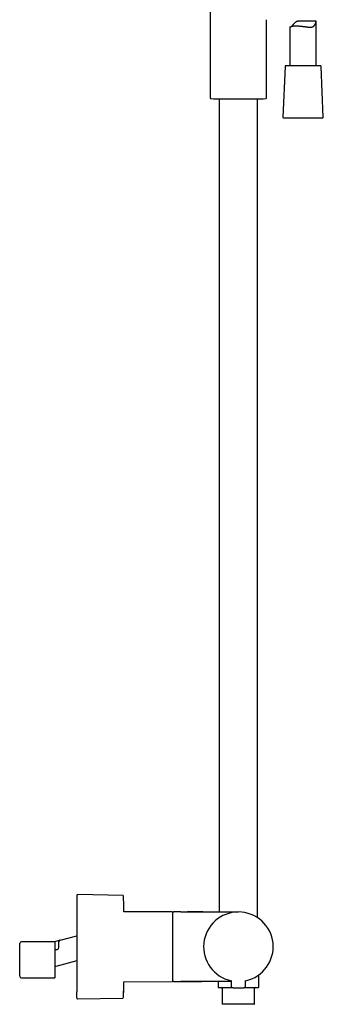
# Model space of a CAD drawing. Header units: millimetres. Extents: x 8 to 1847, y 12 to 2706.
# Tile 20 of 22: x 1171 to 1346, y 1472 to 2038. Entities that reach past the tile are written whole.
import ezdxf

# ---------------------------------------------------------------- set-up
doc = ezdxf.new("R2010")
doc.units = ezdxf.units.MM

msp = doc.modelspace()

# ---------------------------------------------------------------- linework, layer by layer
at = {"color": 7, "linetype": 'Continuous', "lineweight": 30}
for p, q in [((1280.68, 2108.24), (1280.68, 1993.59)), ((1312.98, 1993.59), (1312.98, 2038.5)), ((1326.47, 2034.23), (1326.47, 2012.01)), ((1341.37, 2037.69), (1331.93, 2037.69)), ((1341.47, 2012.01), (1341.47, 2037.55)), ((1323.6, 2011.53), (1322.34, 1982.53)), ((1328.69, 2012.01), (1324.1, 2012.01)), ((1343.84, 2012.01), (1328.69, 2012.01)), ((1345.6, 1982.53), (1344.34, 2011.53)), ((1281.15, 1993.09), (1282.52, 1993.03)), ((1282.52, 1993.03), (1311.14, 1993.03)), ((1285.83, 1993.03), (1285.83, 1525.31)), ((1307.83, 1522.01), (1307.83, 1993.03)), ((1311.14, 1993.03), (1312.5, 1993.09)), ((1322.84, 1982.01), (1345.1, 1982.01)), ((1230.35, 1534.87), (1204.48, 1535.3)), ((1258.83, 1525.31), (1230.97, 1525.43)), ((1263.83, 1525.31), (1259.63, 1525.31)), ((1263.83, 1525.31), (1296.83, 1525.31)), ((1171.17, 1497.81), (1171.17, 1507.21)), ((1191.15, 1508.21), (1172.17, 1508.21)), ((1194.42, 1509.08), (1191.15, 1508.21)), ((1191.27, 1508.15), (1191.27, 1487.41)), ((1193.67, 1504.8), (1193.67, 1506.97)), ((1194.42, 1509.08), (1203.98, 1511.64)), ((1191.55, 1503.8), (1192.67, 1503.8)), ((1171.17, 1488.41), (1171.17, 1497.81)), ((1203.98, 1497.15), (1191.92, 1493.92)), ((1203.92, 1497.13), (1203.98, 1497.15)), ((1172.17, 1487.41), (1191.27, 1487.41)), ((1230.97, 1485.18), (1258.83, 1485.3)), ((1259.63, 1485.31), (1263.83, 1485.31)), ((1292.71, 1485.31), (1263.83, 1485.31)), ((1275.51, 1485.31), (1275.68, 1485.31)), ((1285.18, 1485.31), (1285.18, 1482.11)), ((1292.7, 1485.91), (1292.73, 1482.59)), ((1300.92, 1482.59), (1300.95, 1485.91)), ((1308.48, 1482.11), (1308.48, 1489.05)), ((1287.58, 1481.31), (1287.58, 1472.41)), ((1306.08, 1472.41), (1306.08, 1481.31)), ((1204.48, 1475.31), (1230.35, 1475.75)), ((1305.88, 1472.21), (1287.78, 1472.21))]:
    msp.add_line(p, q, dxfattribs=at)
at = {"color": 7, "linetype": 'Continuous', "lineweight": 30, "flags": 128}
for points in [[(1230.97, 1525.43), (1230.97, 1525.58), (1230.97, 1525.98)], [(1194.23, 1509.01), (1194.24, 1509.02), (1194.24, 1509.02), (1194.25, 1509.02), (1194.25, 1509.02), (1194.25, 1509.02), (1194.25, 1509.02), (1194.25, 1509.02)], [(1230.97, 1484.64), (1230.97, 1485.04), (1230.97, 1485.18)]]:
    msp.add_lwpolyline(points, dxfattribs=at)
at = {"color": 7, "linetype": 'Continuous', "lineweight": 30}
for centre, radius, start, end in [((1324.1, 2011.51), 0.5, 90, 177.5187), ((1343.84, 2011.51), 0.5, 2.4813, 90), ((1281.18, 1993.59), 0.5, 180, 267.337), ((1312.48, 1993.59), 0.5, 272.663, 0), ((1322.84, 1982.51), 0.5, 177.5187, 270), ((1345.1, 1982.51), 0.5, 270, 2.4813), ((1204.48, 1534.8), 0.5, 89.0452, 180), ((1230.34, 1534.37), 0.5, 1.3318, 89.044), ((1258.83, 1525.01), 0.3, 0, 89.75), ((1259.63, 1524.81), 0.5, 90, 180), ((1296.83, 1505.31), 20, 281.9053, 258.0947), ((1172.17, 1507.21), 1, 90, 180), ((1192.67, 1504.8), 1, 270, 0), ((1172.17, 1488.41), 1, 180, 270), ((1258.83, 1485.6), 0.3, 270.25, 0), ((1259.63, 1485.81), 0.5, 180, 270), ((1285.48, 1482.11), 0.3, 180, 270), ((1287.08, 1481.31), 0.5, 0, 90), ((1293.53, 1482.6), 0.8, 180.5, 263.2497), ((1300.12, 1482.6), 0.8, 276.7503, 359.5), ((1306.58, 1481.31), 0.5, 90, 180), ((1308.18, 1482.11), 0.3, 270, 0), ((1204.48, 1475.81), 0.5, 180, 270.9548), ((1230.34, 1476.25), 0.5, 270.956, 0), ((1287.78, 1472.41), 0.2, 180, 270), ((1305.88, 1472.41), 0.2, 270, 0)]:
    msp.add_arc(centre, radius, start, end, dxfattribs=at)
for points, knots in [([(1326.48, 2034.23), (1326.47, 2034.24), (1326.47, 2034.26), (1326.51, 2034.31), (1326.6, 2034.38), (1326.73, 2034.46), (1326.9, 2034.54), (1327.12, 2034.62), (1327.38, 2034.7), (1327.69, 2034.77), (1328.01, 2034.83), (1328.34, 2034.87), (1328.65, 2034.9), (1329.02, 2034.93), (1329.42, 2034.95), (1329.86, 2034.96), (1330.29, 2034.95), (1330.68, 2034.94), (1331.12, 2034.92), (1331.62, 2034.89), (1332.2, 2034.84), (1332.8, 2034.78), (1333.41, 2034.71), (1334.02, 2034.63), (1334.63, 2034.55), (1335.24, 2034.46), (1335.77, 2034.39), (1336.24, 2034.33), (1336.64, 2034.28), (1337.05, 2034.24), (1337.44, 2034.21), (1337.82, 2034.19), (1338.19, 2034.19), (1338.53, 2034.21), (1338.87, 2034.25), (1339.19, 2034.32), (1339.49, 2034.41), (1339.77, 2034.54), (1340.02, 2034.7), (1340.25, 2034.89), (1340.44, 2035.1), (1340.63, 2035.36), (1340.81, 2035.66), (1340.99, 2036.01), (1341.14, 2036.36), (1341.25, 2036.66), (1341.33, 2036.91), (1341.39, 2037.11), (1341.43, 2037.28), (1341.46, 2037.43), (1341.47, 2037.55), (1341.47, 2037.62), (1341.44, 2037.67), (1341.4, 2037.69), (1341.37, 2037.69), (1341.37, 2037.69)], [0, 0, 0, 0, 0.009775, 0.032302, 0.055135, 0.077653, 0.100303, 0.123156, 0.146285, 0.17077, 0.192551, 0.211364, 0.230261, 0.246112, 0.269816, 0.290899, 0.309108, 0.327395, 0.342732, 0.365904, 0.389397, 0.413051, 0.437034, 0.460702, 0.484685, 0.508827, 0.533296, 0.548648, 0.565658, 0.582731, 0.600002, 0.61735, 0.63326, 0.650055, 0.66695, 0.684013, 0.701205, 0.718029, 0.734993, 0.752173, 0.769492, 0.784261, 0.806574, 0.828966, 0.851516, 0.874134, 0.889314, 0.90419, 0.919146, 0.93427, 0.949549, 0.964449, 0.979489, 0.994712, 1, 1, 1, 1]), ([(1331.93, 2037.68), (1331.84, 2037.68), (1331.63, 2037.69), (1331.33, 2037.66), (1331.02, 2037.61), (1330.71, 2037.54), (1330.42, 2037.44), (1330.15, 2037.32), (1329.89, 2037.17), (1329.64, 2037.01), (1329.35, 2036.78), (1329.02, 2036.49), (1328.67, 2036.13), (1328.36, 2035.78), (1328.08, 2035.46), (1327.85, 2035.19), (1327.64, 2034.96), (1327.47, 2034.79), (1327.38, 2034.71), (1327.35, 2034.68)], [0, 0, 0, 0, 0.043068, 0.0918696, 0.140961, 0.190568, 0.2405813, 0.2893503, 0.3384526, 0.3879505, 0.4376401, 0.5242443, 0.6112489, 0.6991662, 0.7727662, 0.8466025, 0.9060951, 0.9684268, 1, 1, 1, 1]), ([(1203.98, 1534.79), (1203.98, 1534.79), (1203.98, 1534.79), (1203.98, 1534.76), (1203.98, 1534.71), (1203.98, 1534.61), (1203.98, 1534.48), (1203.98, 1534.31), (1203.98, 1534.11), (1203.98, 1533.88), (1203.98, 1533.59), (1203.98, 1533.24), (1203.98, 1532.83), (1203.98, 1532.37), (1203.98, 1531.86), (1203.98, 1531.34), (1203.98, 1530.82), (1203.98, 1530.31), (1203.98, 1529.77), (1203.98, 1529.2), (1203.98, 1528.61), (1203.98, 1528), (1203.98, 1527.39), (1203.98, 1526.77), (1203.98, 1526.13), (1203.98, 1525.47), (1203.98, 1524.8), (1203.98, 1524.11), (1203.98, 1523.33), (1203.98, 1522.46), (1203.98, 1521.48), (1203.98, 1520.48), (1203.98, 1519.54), (1203.98, 1518.68), (1203.98, 1517.91), (1203.98, 1517.12), (1203.98, 1516.33), (1203.98, 1515.52), (1203.98, 1514.69), (1203.98, 1513.73), (1203.98, 1512.63), (1203.98, 1511.41), (1203.98, 1510.17), (1203.98, 1509.06), (1203.98, 1508.08), (1203.98, 1507.23), (1203.98, 1506.38), (1203.98, 1505.53), (1203.98, 1504.68), (1203.98, 1503.83), (1203.98, 1502.92), (1203.98, 1501.97), (1203.98, 1500.96), (1203.98, 1499.96), (1203.98, 1498.97), (1203.98, 1497.98), (1203.98, 1496.94), (1203.98, 1495.84), (1203.98, 1494.69), (1203.98, 1493.57), (1203.98, 1492.46), (1203.98, 1491.44), (1203.98, 1490.51), (1203.98, 1489.66), (1203.98, 1488.83), (1203.98, 1488.01), (1203.98, 1487.22), (1203.98, 1486.46), (1203.98, 1485.75), (1203.98, 1485.07), (1203.98, 1484.42), (1203.98, 1483.78), (1203.98, 1483.17), (1203.98, 1482.58), (1203.98, 1481.96), (1203.98, 1481.31), (1203.98, 1480.64), (1203.98, 1480.01), (1203.98, 1479.62), (1203.98, 1479.42)], [0, 0, 0, 0, 0.008041, 0.018968, 0.029917, 0.042965, 0.055982, 0.068982, 0.081982, 0.094997, 0.108041, 0.123694, 0.139307, 0.154904, 0.170514, 0.186163, 0.198939, 0.211684, 0.224414, 0.237144, 0.249887, 0.262659, 0.274431, 0.286178, 0.297912, 0.309644, 0.321385, 0.333146, 0.344421, 0.35966, 0.374879, 0.390105, 0.40536, 0.416463, 0.427545, 0.438615, 0.449684, 0.46076, 0.471854, 0.483463, 0.499617, 0.515748, 0.531886, 0.548061, 0.559013, 0.569943, 0.580857, 0.591767, 0.602681, 0.613608, 0.624557, 0.637605, 0.650622, 0.663623, 0.676622, 0.689637, 0.702681, 0.718335, 0.733947, 0.749545, 0.765155, 0.780804, 0.793579, 0.806324, 0.819054, 0.831784, 0.844527, 0.857299, 0.869071, 0.880818, 0.892552, 0.904284, 0.916025, 0.927786, 0.93906, 0.954298, 0.969518, 0.984743, 1, 1, 1, 1]), ([(1259.13, 1514.75), (1259.13, 1514.87), (1259.13, 1515.12), (1259.13, 1515.48), (1259.13, 1515.84), (1259.13, 1516.19), (1259.13, 1516.54), (1259.13, 1516.89), (1259.13, 1517.32), (1259.13, 1517.82), (1259.13, 1518.25), (1259.13, 1518.55), (1259.13, 1518.72), (1259.13, 1518.88), (1259.13, 1519.05), (1259.13, 1519.29), (1259.13, 1519.59), (1259.13, 1519.95), (1259.13, 1520.31), (1259.13, 1520.65), (1259.13, 1520.98), (1259.13, 1521.3), (1259.13, 1521.62), (1259.13, 1521.92), (1259.13, 1522.2), (1259.13, 1522.48), (1259.13, 1522.74), (1259.13, 1523), (1259.13, 1523.25), (1259.13, 1523.51), (1259.13, 1523.75), (1259.13, 1523.98), (1259.13, 1524.19), (1259.13, 1524.38), (1259.13, 1524.55), (1259.13, 1524.69), (1259.13, 1524.81), (1259.13, 1524.9), (1259.13, 1524.97), (1259.13, 1525), (1259.13, 1525), (1259.13, 1525)], [0, 0, 0, 0, 0.019907, 0.039796, 0.059676, 0.079557, 0.099447, 0.119355, 0.141235, 0.17589, 0.210526, 0.221416, 0.23231, 0.24321, 0.254118, 0.265034, 0.290434, 0.315797, 0.341142, 0.366487, 0.391852, 0.417254, 0.444324, 0.469632, 0.49495, 0.520848, 0.547544, 0.574241, 0.600962, 0.632857, 0.664744, 0.69666, 0.730051, 0.763432, 0.796845, 0.831636, 0.866413, 0.901225, 0.937274, 0.973307, 1, 1, 1, 1]), ([(1276.35, 1525.31), (1275.89, 1525.31), (1274.97, 1525.31), (1273.6, 1525.3), (1272.25, 1525.3), (1270.93, 1525.3), (1269.71, 1525.3), (1268.59, 1525.3), (1267.57, 1525.3), (1266.59, 1525.29), (1265.63, 1525.29), (1264.72, 1525.29), (1264.12, 1525.28), (1263.83, 1525.28)], [0, 0, 0, 0, 0.1109358, 0.2204352, 0.3281232, 0.4336255, 0.5365694, 0.6201337, 0.7014498, 0.7803051, 0.8564881, 0.9297891, 1, 1, 1, 1]), ([(1259.13, 1485.61), (1259.13, 1485.61), (1259.13, 1485.6), (1259.13, 1485.63), (1259.13, 1485.68), (1259.13, 1485.76), (1259.13, 1485.88), (1259.13, 1486.03), (1259.13, 1486.23), (1259.13, 1486.48), (1259.13, 1486.79), (1259.13, 1487.15), (1259.13, 1487.56), (1259.13, 1487.98), (1259.13, 1488.42), (1259.13, 1488.86), (1259.13, 1489.32), (1259.13, 1489.81), (1259.13, 1490.33), (1259.13, 1490.87), (1259.13, 1491.43), (1259.13, 1492.01), (1259.13, 1492.6), (1259.13, 1493.22), (1259.13, 1493.85), (1259.13, 1494.49), (1259.13, 1495.14), (1259.13, 1495.8), (1259.13, 1496.46), (1259.13, 1497.13), (1259.13, 1497.8), (1259.13, 1498.45), (1259.13, 1499.06), (1259.13, 1499.63), (1259.13, 1500.21), (1259.13, 1500.78), (1259.13, 1501.35), (1259.13, 1501.92), (1259.13, 1502.5), (1259.13, 1503.1), (1259.13, 1503.71), (1259.13, 1504.31), (1259.13, 1504.91), (1259.13, 1505.49), (1259.13, 1506.06), (1259.13, 1506.71), (1259.13, 1507.44), (1259.13, 1508.07), (1259.13, 1508.51), (1259.13, 1508.77), (1259.13, 1509.02), (1259.13, 1509.28), (1259.13, 1509.6), (1259.13, 1510), (1259.13, 1510.46), (1259.13, 1510.91), (1259.13, 1511.37), (1259.13, 1511.82), (1259.13, 1512.25), (1259.13, 1512.77), (1259.13, 1513.37), (1259.13, 1514.07), (1259.13, 1514.52), (1259.13, 1514.75)], [0, 0, 0, 0, 0.004849, 0.024046, 0.043233, 0.062441, 0.082077, 0.101702, 0.121348, 0.145272, 0.16919, 0.193224, 0.217324, 0.241447, 0.261541, 0.281625, 0.301731, 0.32167, 0.341598, 0.361549, 0.381184, 0.400809, 0.420456, 0.439653, 0.45884, 0.478048, 0.496689, 0.515322, 0.533974, 0.551964, 0.569948, 0.587949, 0.602751, 0.617546, 0.632348, 0.646827, 0.66096, 0.675095, 0.689243, 0.704305, 0.719364, 0.734434, 0.748814, 0.763091, 0.777376, 0.790803, 0.811001, 0.831182, 0.837528, 0.843876, 0.850229, 0.856587, 0.862951, 0.874601, 0.886237, 0.897868, 0.909499, 0.921138, 0.932791, 0.943429, 0.962282, 0.98113, 1, 1, 1, 1]), ([(1191.15, 1508.2), (1191.15, 1508.21), (1191.15, 1508.21), (1191.17, 1508.2), (1191.21, 1508.18), (1191.25, 1508.16), (1191.27, 1508.15)], [0, 0, 0, 0, 0.037063, 0.39113, 0.694738, 1, 1, 1, 1]), ([(1193.67, 1506.97), (1193.67, 1507.05), (1193.67, 1507.22), (1193.67, 1507.45), (1193.67, 1507.66), (1193.67, 1507.84), (1193.67, 1507.99), (1193.67, 1508.07), (1193.67, 1508.11)], [0, 0, 0, 0, 0.187116, 0.374108, 0.560869, 0.707466, 0.853848, 1, 1, 1, 1]), ([(1193.86, 1508.69), (1193.83, 1508.65), (1193.79, 1508.58), (1193.73, 1508.46), (1193.7, 1508.33), (1193.69, 1508.24), (1193.68, 1508.19)], [0, 0, 0, 0, 0.24838, 0.49663, 0.746355, 1, 1, 1, 1]), ([(1193.86, 1508.69), (1193.86, 1508.69), (1193.87, 1508.71), (1193.91, 1508.76), (1193.98, 1508.84), (1194.07, 1508.92), (1194.13, 1508.95), (1194.16, 1508.97)], [0, 0, 0, 0, 0.012441, 0.157665, 0.444329, 0.79579, 1, 1, 1, 1]), ([(1194.42, 1509.08), (1194.4, 1509.07), (1194.36, 1509.06), (1194.29, 1509.04), (1194.22, 1509), (1194.16, 1508.97), (1194.14, 1508.96)], [0, 0, 0, 0, 0.230873, 0.471726, 0.726893, 1, 1, 1, 1]), ([(1191.52, 1503.8), (1191.52, 1503.8), (1191.52, 1503.8), (1191.52, 1503.8), (1191.52, 1503.8)], [0, 0, 0, 0, 0.457258, 1, 1, 1, 1]), ([(1191.52, 1503.8), (1191.52, 1503.8), (1191.52, 1503.8), (1191.52, 1503.8), (1191.52, 1503.8)], [0, 0, 0, 0, 0.436308, 1, 1, 1, 1]), ([(1191.52, 1503.8), (1191.52, 1503.8), (1191.53, 1503.8), (1191.54, 1503.8), (1191.55, 1503.8)], [0, 0, 0, 0, 0.052678, 1, 1, 1, 1]), ([(1191.92, 1493.92), (1191.86, 1493.9), (1191.76, 1493.87), (1191.62, 1493.79), (1191.49, 1493.68), (1191.37, 1493.55), (1191.31, 1493.45), (1191.27, 1493.39)], [0, 0, 0, 0, 0.1907211, 0.3814422, 0.5721633, 0.7628844, 1, 1, 1, 1]), ([(1263.83, 1485.33), (1264.15, 1485.33), (1264.82, 1485.32), (1265.85, 1485.32), (1266.92, 1485.32), (1268.03, 1485.31), (1269.28, 1485.31), (1270.66, 1485.31), (1272.19, 1485.31), (1273.75, 1485.31), (1274.8, 1485.31), (1275.33, 1485.31)], [0, 0, 0, 0, 0.0852244, 0.1745733, 0.2677361, 0.3643988, 0.4642448, 0.5930428, 0.725689, 0.8615526, 1, 1, 1, 1]), ([(1263.83, 1485.33), (1263.83, 1485.33), (1263.83, 1485.31), (1263.83, 1485.31), (1263.83, 1485.31)], [0, 0, 0, 0, 0.120087, 1, 1, 1, 1]), ([(1203.98, 1475.82), (1203.98, 1475.82), (1203.98, 1475.81), (1203.98, 1475.83), (1203.98, 1475.87), (1203.98, 1475.94), (1203.98, 1476.04), (1203.98, 1476.16), (1203.98, 1476.31), (1203.98, 1476.5), (1203.98, 1476.71), (1203.98, 1476.94), (1203.98, 1477.21), (1203.98, 1477.52), (1203.98, 1477.9), (1203.98, 1478.36), (1203.98, 1478.87), (1203.98, 1479.24), (1203.98, 1479.42)], [0, 0, 0, 0, 0.014281, 0.071971, 0.129689, 0.187482, 0.245399, 0.30763, 0.369738, 0.431782, 0.493821, 0.555917, 0.61813, 0.677743, 0.758314, 0.838793, 0.919311, 1, 1, 1, 1]), ([(1230.84, 1476.23), (1230.84, 1476.24), (1230.84, 1476.25), (1230.84, 1476.33), (1230.84, 1476.45), (1230.84, 1476.63), (1230.84, 1476.85), (1230.84, 1477.13), (1230.84, 1477.45), (1230.84, 1477.83), (1230.84, 1478.25), (1230.84, 1478.71), (1230.84, 1479.19), (1230.84, 1479.52), (1230.84, 1479.67)], [0, 0, 0, 0, 0.084934, 0.169867, 0.254801, 0.339734, 0.424668, 0.509601, 0.594535, 0.679469, 0.764402, 0.849336, 0.934269, 1, 1, 1, 1]), ([(1285.48, 1481.81), (1285.48, 1481.81), (1285.49, 1481.81), (1285.53, 1481.81), (1285.61, 1481.81), (1285.73, 1481.81), (1285.87, 1481.81), (1286.05, 1481.81), (1286.26, 1481.81), (1286.51, 1481.81), (1286.79, 1481.81), (1287.1, 1481.81), (1287.45, 1481.81), (1287.84, 1481.81), (1288.26, 1481.81), (1288.71, 1481.81), (1289.19, 1481.81), (1289.7, 1481.81), (1290.23, 1481.81), (1290.78, 1481.81), (1291.35, 1481.81), (1291.94, 1481.81), (1292.54, 1481.81), (1293.04, 1481.81), (1293.34, 1481.81), (1293.44, 1481.81)], [0, 0, 0, 0, 0.0409645, 0.0833471, 0.1256844, 0.1680991, 0.2104817, 0.2528191, 0.2952338, 0.339503, 0.3837184, 0.4280199, 0.4736429, 0.5192055, 0.5648605, 0.6111916, 0.6574589, 0.7038224, 0.7501535, 0.7964208, 0.8427843, 0.8884074, 0.93397, 0.979625, 1, 1, 1, 1]), ([(1293.43, 1481.81), (1293.44, 1481.81), (1293.44, 1481.8), (1293.49, 1481.8), (1293.57, 1481.79), (1293.69, 1481.78), (1293.83, 1481.76), (1294, 1481.74), (1294.2, 1481.73), (1294.43, 1481.71), (1294.67, 1481.69), (1294.94, 1481.67), (1295.23, 1481.65), (1295.53, 1481.63), (1295.84, 1481.62), (1296.17, 1481.61), (1296.49, 1481.61), (1296.83, 1481.61), (1297.16, 1481.61), (1297.49, 1481.61), (1297.81, 1481.62), (1298.13, 1481.63), (1298.43, 1481.65), (1298.71, 1481.67), (1298.98, 1481.69), (1299.23, 1481.71), (1299.45, 1481.73), (1299.65, 1481.74), (1299.82, 1481.76), (1299.97, 1481.78), (1300.08, 1481.79), (1300.16, 1481.8), (1300.21, 1481.8), (1300.22, 1481.81), (1300.22, 1481.81)], [0, 0, 0, 0, 0.0308888, 0.0615059, 0.0921721, 0.1232065, 0.1543673, 0.185316, 0.2163651, 0.2478246, 0.2793407, 0.3106302, 0.3419935, 0.373729, 0.4054391, 0.4368793, 0.4683414, 0.5001171, 0.5319078, 0.5633818, 0.5948309, 0.6265474, 0.6582802, 0.6896384, 0.7209203, 0.7524261, 0.7838416, 0.8148463, 0.8457487, 0.87686, 0.9078787, 0.938529, 0.9691294, 1, 1, 1, 1]), ([(1300.21, 1481.81), (1300.39, 1481.81), (1300.76, 1481.81), (1301.31, 1481.81), (1301.84, 1481.81), (1302.37, 1481.81), (1302.88, 1481.81), (1303.37, 1481.81), (1303.85, 1481.81), (1304.3, 1481.81), (1304.74, 1481.81), (1305.16, 1481.81), (1305.58, 1481.81), (1305.98, 1481.81), (1306.35, 1481.81), (1306.69, 1481.81), (1306.99, 1481.81), (1307.26, 1481.81), (1307.49, 1481.81), (1307.68, 1481.81), (1307.84, 1481.81), (1307.96, 1481.81), (1308.06, 1481.81), (1308.13, 1481.81), (1308.17, 1481.81), (1308.17, 1481.81), (1308.17, 1481.81)], [0, 0, 0, 0, 0.040605, 0.081328, 0.122619, 0.163805, 0.204999, 0.246316, 0.287307, 0.328196, 0.369094, 0.410112, 0.455626, 0.501038, 0.546501, 0.591534, 0.6359, 0.680243, 0.724704, 0.765013, 0.805225, 0.845446, 0.885782, 0.926972, 0.968059, 1, 1, 1, 1])]:
    msp.add_open_spline(points, degree=3, knots=knots, dxfattribs=at)
for points in [[(1230.97, 1525.98), (1230.95, 1527.38), (1230.93, 1530.18), (1230.87, 1532.98), (1230.84, 1534.38)], [(1230.84, 1476.23), (1230.87, 1477.63), (1230.93, 1480.43), (1230.95, 1483.23), (1230.97, 1484.63)]]:
    msp.add_open_spline(points, degree=3, dxfattribs=at)

doc.saveas('drawing.dxf')
